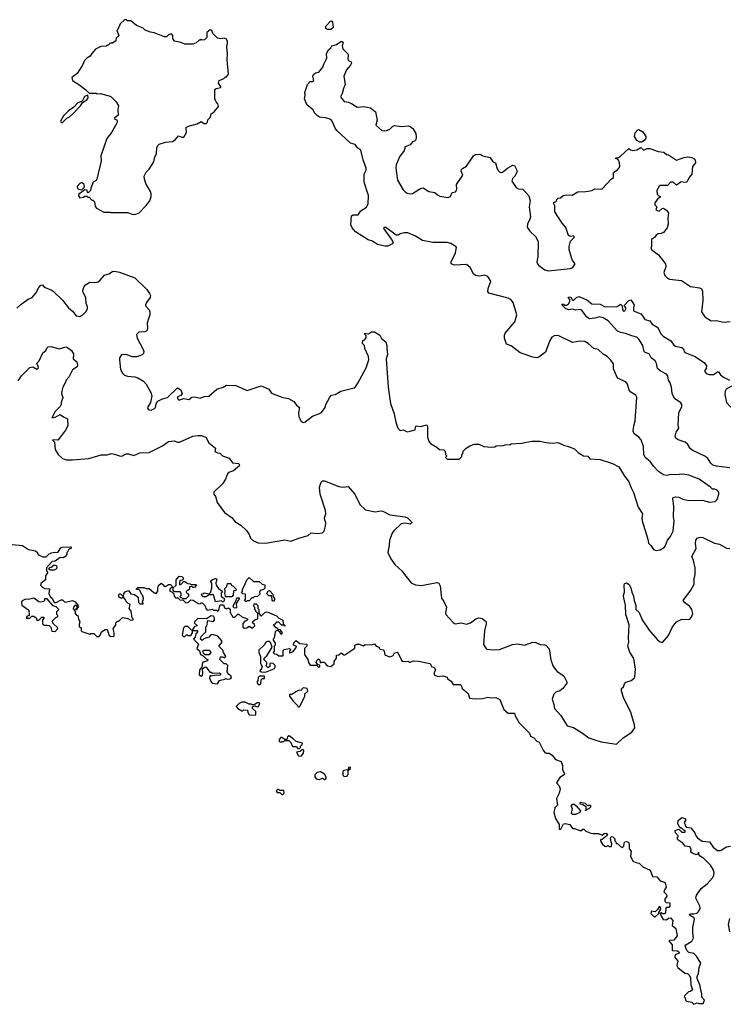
# Model space of a CAD drawing. Extents: x 2087054 to 2277909, y 548907 to 753496.
# Tile 114 of 256: x 2218267 to 2225211, y 601953 to 611610. Entities that reach past the tile are written whole.
import ezdxf

# ---------------------------------------------------------------- set-up
doc = ezdxf.new("R2010")
doc.units = 0

msp = doc.modelspace()

# ---------------------------------------------------------------- linework, layer by layer
at = {"layer": '0CON20XD'}
for points in [[(2219380.7, 609700.7), (2219405, 609703.3), (2219437.5, 609715), (2219505, 609786.7), (2219541.2, 609835), (2219556.7, 609875), (2219557, 609903), (2219550, 609925), (2219503.3, 610005), (2219490, 610045), (2219487.5, 610075), (2219507.5, 610115), (2219537.5, 610145), (2219582.5, 610215), (2219592.5, 610265), (2219607.5, 610295), (2219612.5, 610355), (2219625, 610380), (2219635, 610390), (2219695, 610407.5), (2219765, 610416.7), (2219789.3, 610430.7), (2219825, 610470), (2219855, 610457.5), (2219875, 610457.5), (2219902.5, 610505), (2219897.5, 610552.5), (2219920, 610565), (2220005, 610587.5), (2220045, 610610), (2220073, 610593), (2220095, 610593.3), (2220107.5, 610605), (2220111.7, 610628.3), (2220137, 610653), (2220143.9, 610686.1), (2220173, 610707), (2220215, 610760), (2220210, 610785), (2220193, 610803), (2220180, 610835), (2220180, 610925), (2220193.6, 610936.4), (2220237.5, 610945), (2220237.5, 610955), (2220217, 610987), (2220222.5, 611015), (2220267, 611033), (2220285, 611050), (2220295, 611050), (2220312.5, 611075), (2220298.8, 611215), (2220303.8, 611275), (2220296.1, 611343.9), (2220303.8, 611375), (2220304, 611395), (2220295, 611420), (2220275, 611428.8), (2220235, 611423.3), (2220205, 611430), (2220160, 611475), (2220150, 611505), (2220135, 611510), (2220100, 611485), (2220100, 611435), (2220078.3, 611411.7), (2220055, 611410), (2220045, 611420), (2220035, 611410), (2220025, 611410), (2219997, 611383), (2219965, 611370), (2219885, 611370), (2219847, 611387), (2219785, 611400), (2219767.5, 611425), (2219767.5, 611455), (2219755, 611470), (2219725, 611462.5), (2219705, 611442.5), (2219685, 611442.5), (2219585, 611482.5), (2219548.3, 611488.3), (2219498.3, 611508.3), (2219477, 611527), (2219411.7, 611551.7), (2219355, 611600), (2219325, 611600), (2219315, 611610), (2219295, 611610), (2219251.7, 611568.3), (2219230, 611515), (2219220, 611505), (2219240, 611455), (2219211.7, 611428.3), (2219208.3, 611401.7), (2219175, 611380), (2219155, 611380), (2219135, 611360), (2219125, 611360), (2219115, 611350), (2219063, 611347), (2219010.7, 611319.3), (2218975, 611280), (2218959.3, 611250.7), (2218925, 611232.5), (2218900.7, 611209.3), (2218882.5, 611165), (2218829.3, 611080.7), (2218778.3, 611041.7), (2218784, 611014), (2218845.8, 610975.8), (2218915, 610922.5), (2218948.3, 610888.3), (2219015, 610890), (2219025, 610882.5), (2219055, 610887.5), (2219145, 610862.5), (2219165, 610852.5), (2219212.5, 610805), (2219236.4, 610766.4), (2219230, 610725), (2219232.5, 610675), (2219197.5, 610645), (2219200, 610635), (2219215, 610630), (2219222.5, 610615), (2219218.8, 610595), (2219166.7, 610505), (2219120, 610445), (2219063.8, 610275), (2219066.2, 610225), (2219023.3, 610045), (2219015, 610032.5), (2218987.5, 610015), (2218963, 609957), (2218960, 609935), (2218938.3, 609911.7), (2218930, 609915), (2218928.3, 609938.3), (2218905, 609940), (2218845, 609896.7), (2218843.6, 609883.6), (2218855, 609862.5), (2218891.7, 609868.3), (2218905, 609880), (2218925, 609880), (2218935, 609870), (2218948.3, 609868.3), (2218975, 609840), (2218985, 609840), (2219000, 609825), (2219008.3, 609778.3), (2219020.7, 609760.7), (2219093, 609723), (2219155, 609722.5), (2219165, 609717.5), (2219325, 609720), (2219380.7, 609700.7)], [(2221282.3, 611512.3), (2221267.5, 611525), (2221266.7, 611535), (2221267.5, 611545), (2221315, 611600), (2221326.4, 611596.4), (2221332.5, 611585), (2221340, 611535), (2221315, 611513.8), (2221282.3, 611512.3)], [(2223055, 608879.1), (2222865, 608926.7), (2222856, 608945), (2222857.1, 608975), (2222883.8, 609045), (2222855, 609092), (2222825, 609103.8), (2222773.9, 609093.9), (2222735, 609100), (2222715.9, 609115.9), (2222680.3, 609180.3), (2222645, 609207.5), (2222527.7, 609202.3), (2222496.7, 609215), (2222494.3, 609235.7), (2222537.5, 609325), (2222546.2, 609375), (2222542.5, 609385), (2222493.3, 609415), (2222455.5, 609425.5), (2222315, 609424.3), (2222215, 609443.3), (2222145, 609486.4), (2222071.7, 609518.3), (2222035, 609518), (2221995, 609508.8), (2221975, 609496.7), (2221955, 609496), (2221855, 609572), (2221837.7, 609572.3), (2221832, 609565), (2221835, 609557.5), (2221912, 609455), (2221926, 609425), (2221918.3, 609411.7), (2221875, 609387.5), (2221845, 609387.5), (2221775, 609405.8), (2221725, 609437.5), (2221682, 609452), (2221559.5, 609529.5), (2221525, 609567.5), (2221511.7, 609598.3), (2221517.5, 609685), (2221533.6, 609696.4), (2221585, 609697.5), (2221610, 609735), (2221665, 609772.5), (2221682.5, 609805), (2221686.4, 609886.4), (2221643.3, 610015), (2221644, 610095), (2221662.5, 610135), (2221661.2, 610155), (2221632, 610235), (2221608.8, 610328.8), (2221581.4, 610351.4), (2221555, 610386.2), (2221509.7, 610399.7), (2221375, 610524.2), (2221360, 610545), (2221330.6, 610615), (2221318.6, 610628.6), (2221299.2, 610639.2), (2221263, 610647), (2221205, 610653.8), (2221185, 610666.7), (2221157.7, 610697.7), (2221143.3, 610725), (2221085, 610772.5), (2221057.5, 610835), (2221063.3, 610865), (2221060, 610895), (2221087.5, 610975), (2221115, 611002.5), (2221137, 611003), (2221150, 611015), (2221140, 611055), (2221146.4, 611073.6), (2221165, 611087.5), (2221197.5, 611095), (2221237, 611143), (2221246.2, 611175), (2221271.7, 611218.3), (2221276.7, 611235), (2221275, 611280), (2221292, 611315), (2221317.5, 611335), (2221327.5, 611355), (2221372.3, 611367.7), (2221415, 611395.8), (2221427.5, 611395), (2221437.5, 611385), (2221427, 611353), (2221433, 611323), (2221482.5, 611275), (2221487.5, 611265), (2221483.3, 611223.3), (2221490.7, 611210.7), (2221515, 611197.5), (2221518.8, 611185), (2221510, 611165), (2221471.1, 611118.9), (2221442.9, 611055), (2221456.5, 610975), (2221438.9, 610935), (2221427.5, 610885), (2221411.2, 610855), (2221446.1, 610806.1), (2221485, 610801.2), (2221518.8, 610788.8), (2221575, 610752.5), (2221639.5, 610759.5), (2221705.9, 610745.9), (2221753.3, 610705), (2221771.2, 610625), (2221756.7, 610575), (2221815, 610524), (2221845, 610519.2), (2221872.5, 610525), (2221893.3, 610535), (2221923.4, 610566.6), (2221945, 610573.1), (2222005, 610563.3), (2222075, 610568.1), (2222095, 610564), (2222121.3, 610541.3), (2222149.4, 610495), (2222153, 610457), (2222147.7, 610432.3), (2222135, 610417.5), (2222117, 610413), (2222095, 610383.8), (2222045.9, 610364.1), (2222033.5, 610326.5), (2221989.4, 610265), (2221955.6, 610185), (2221953.5, 610155), (2221970.5, 610035), (2222025, 609941.9), (2222045, 609920.6), (2222065, 609910), (2222095, 609901.4), (2222115, 609904.3), (2222195, 609955.7), (2222221.2, 609961.2), (2222275, 609926.2), (2222335, 609913.8), (2222363, 609893), (2222385, 609880), (2222463.6, 609866.4), (2222487.5, 609875), (2222506.4, 609913.6), (2222538.3, 609921.7), (2222551.2, 609945), (2222548, 609995), (2222610, 610085), (2222593.9, 610123.9), (2222595, 610137.5), (2222605, 610150), (2222645, 610172.5), (2222713.3, 610275), (2222733.6, 610286.4), (2222775, 610290), (2222804.2, 610274.2), (2222878.8, 610258.8), (2222905, 610217.5), (2222930, 610205), (2222946.4, 610146.4), (2222955, 610130), (2222975, 610112.5), (2222997, 610113), (2223046.2, 610153.8), (2223098.3, 610181.7), (2223115, 610180), (2223138.8, 610135), (2223140, 610115), (2223122.3, 610077.7), (2223095, 610052.5), (2223091.2, 610025), (2223133.6, 609963.6), (2223155, 609952.5), (2223198.3, 609948.3), (2223255, 609882.5), (2223269.2, 609835), (2223259.2, 609775), (2223272, 609675), (2223267.6, 609652.4), (2223244, 609605), (2223241.2, 609575), (2223266.7, 609535), (2223322, 609485), (2223348.1, 609435), (2223345.8, 609285), (2223335.8, 609235), (2223340, 609215), (2223355, 609199.2), (2223415, 609158), (2223448.3, 609148.3), (2223660.7, 609169.3), (2223689.3, 609180.7), (2223710, 609215), (2223681.2, 609255), (2223651.2, 609355), (2223651.2, 609385), (2223663.8, 609436.2), (2223700, 609475), (2223700, 609485), (2223695, 609490), (2223665, 609482.5), (2223643.9, 609493.9), (2223620.7, 609570.7), (2223582.5, 609615), (2223512.5, 609725), (2223510, 609785), (2223500, 609805), (2223503, 609817), (2223528.3, 609831.7), (2223530, 609845), (2223545, 609860), (2223567, 609863), (2223593, 609887), (2223625, 609892.5), (2223681.7, 609888.3), (2223738.3, 609921.7), (2223815, 609923.3), (2223875, 609936.2), (2223905, 609950), (2223955, 609946.7), (2223975, 609952.5), (2224063.3, 610045), (2224087.3, 610062.7), (2224086.1, 610103.9), (2224091.2, 610115), (2224125, 610136), (2224143.3, 610156.7), (2224150, 610175), (2224145.6, 610205), (2224135, 610232.5), (2224125, 610242.5), (2224110, 610245), (2224110, 610255), (2224135, 610260), (2224155, 610272.5), (2224235, 610346.7), (2224252.3, 610332.3), (2224275, 610328), (2224315.7, 610334.3), (2224355, 610356.7), (2224385, 610328.8), (2224415, 610346.2), (2224443.9, 610346.1), (2224525, 610317.5), (2224580, 610310), (2224605, 610287.5), (2224625, 610283.3), (2224705, 610232.5), (2224775, 610259.2), (2224815, 610264.4), (2224855, 610257.9), (2224876.8, 610246.8), (2224885.7, 610234.3), (2224891.2, 610205), (2224860.5, 610169.5), (2224852.5, 610095), (2224827.3, 610062.7), (2224805, 610018), (2224785, 610014.2), (2224749.5, 610020.5), (2224705, 609986.7), (2224670, 610015), (2224643.6, 610016.4), (2224615, 609982.5), (2224545, 609982.5), (2224535, 609977.5), (2224510, 609935), (2224515, 609900), (2224535, 609880), (2224550, 609875), (2224538.3, 609861.7), (2224525, 609860), (2224490, 609815), (2224490, 609795), (2224510, 609775), (2224502.5, 609745), (2224535, 609732.5), (2224561.7, 609758.3), (2224575, 609760), (2224605, 609742.5), (2224626.7, 609715), (2224617.5, 609665), (2224622.5, 609605), (2224611.7, 609568.3), (2224576.1, 609523.9), (2224555, 609513.3), (2224525, 609510), (2224505, 609497.5), (2224487.7, 609472.3), (2224460, 609455), (2224457.5, 609385), (2224452.5, 609375), (2224460, 609355), (2224527.5, 609305), (2224595.9, 609215.9), (2224598, 609185), (2224578.3, 609131.7), (2224589.7, 609099.7), (2224614.4, 609074.4), (2224635, 609066), (2224751.5, 609051.5), (2224842.1, 608992.1), (2224928.7, 608978.7), (2224948.7, 608968.7), (2224957, 608947), (2224962.9, 608855), (2224947.1, 608745), (2224982, 608695), (2225045, 608655.8), (2225095, 608659.4), (2225165, 608643.5), (2225230.3, 608649.7)], [(2218685, 610602.5), (2218727.5, 610645), (2218755, 610657.5), (2218789.5, 610690.5), (2218862.5, 610765), (2218881.7, 610798.3), (2218925, 610823.3), (2218936.7, 610845), (2218935, 610870), (2218902.9, 610857.1), (2218878.3, 610811.7), (2218837.5, 610795), (2218797.7, 610752.3), (2218746.7, 610715), (2218695, 610666.7), (2218667.5, 610615), (2218675, 610602.5), (2218685, 610602.5)], [(2224365, 610410), (2224345, 610410), (2224316, 610425), (2224290.6, 610465), (2224300.2, 610499.8), (2224325, 610530), (2224335, 610533.3), (2224375, 610510.8), (2224404.3, 610465), (2224402.1, 610447.9), (2224390.3, 610429.7), (2224365, 610410)], [(2218875, 609942.5), (2218900, 609965), (2218902.5, 609975), (2218900, 609995), (2218875, 610012.5), (2218855, 610003.3), (2218831.2, 609975), (2218835, 609957.5), (2218845, 609948.8), (2218875, 609942.5)], [(2218238.8, 608781.2), (2218280.9, 608819.1), (2218351.7, 608868.3), (2218390.8, 608885), (2218425, 608928.6), (2218455, 608984.2), (2218475, 609005.8), (2218489.2, 609009.2), (2218505.8, 608985.8), (2218575, 608960), (2218595, 608946), (2218688.8, 608855), (2218745, 608783.3), (2218785, 608750), (2218820, 608705), (2218855, 608700), (2218885, 608715.7), (2218915.4, 608744.6), (2218933.1, 608775), (2218931.4, 608795), (2218916.9, 608825), (2218915.7, 608885), (2218890, 608935), (2218886.7, 608955), (2218898.3, 608991.7), (2218910.7, 609009.3), (2218954.2, 609035.8), (2219005, 609034), (2219035, 609040), (2219055, 609053.8), (2219097.1, 609102.9), (2219141.2, 609118.8), (2219175, 609139.2), (2219195, 609144), (2219245, 609133.1), (2219395, 609079.5), (2219512.2, 608965), (2219539.1, 608925), (2219547.5, 608905), (2219545.7, 608885), (2219508.8, 608835), (2219501.2, 608815), (2219501.2, 608805), (2219534.3, 608764.3), (2219542.5, 608745), (2219542, 608715), (2219532.5, 608685), (2219516.2, 608635), (2219518.8, 608585), (2219513, 608557), (2219495, 608550), (2219435, 608546.7), (2219413, 608523), (2219416.7, 608485), (2219476.7, 608375), (2219483.3, 608355), (2219480, 608335), (2219466.7, 608323.3), (2219415, 608302.5), (2219373.6, 608303.6), (2219306.1, 608326.1), (2219265, 608322.5), (2219246.7, 608295), (2219243.8, 608275), (2219255, 608180), (2219273.9, 608143.9), (2219293.9, 608123.9), (2219325, 608112.5), (2219396.1, 608106.1), (2219425, 608096.2), (2219480, 608065), (2219506.2, 608035), (2219551.2, 607955), (2219560.7, 607920.7), (2219548.8, 607855), (2219520, 607805), (2219525, 607790), (2219535, 607782.5), (2219555, 607780), (2219587.5, 607795), (2219596.7, 607805), (2219606.1, 607843.9), (2219622.3, 607867.7), (2219665, 607891.2), (2219715, 607904.4), (2219815, 608000), (2219845, 607980), (2219858, 607945), (2219845.8, 607924.2), (2219815, 607912.5), (2219815, 607893.3), (2219825, 607881.2), (2219835, 607880), (2219875, 607893.3), (2219925, 607883.3), (2219955, 607906.2), (2219985, 607912.5), (2220035, 607897.5), (2220075, 607913.3), (2220121.7, 607918.3), (2220200, 607985), (2220260, 608005), (2220295, 608026.7), (2220385, 608023.3), (2220495, 607973.8), (2220635, 608020), (2220707.5, 607985), (2220736.2, 607946.2), (2220846.1, 607906.1), (2220900, 607895), (2220955, 607866.7), (2220980.5, 607830.5), (2221010, 607805), (2221000, 607755), (2221001.2, 607715), (2221025, 607673.3), (2221045, 607660), (2221065, 607666.7), (2221137.1, 607722.9), (2221205, 607746.2), (2221225, 607758.8), (2221260, 607805), (2221266.2, 607835), (2221305, 607907.5), (2221323.9, 607926.1), (2221360, 607935), (2221413.3, 607965), (2221545, 608000), (2221559.3, 608010.7), (2221580, 608045), (2221664, 608195), (2221688, 608275), (2221684, 608305), (2221650, 608385), (2221647.5, 608415), (2221627.5, 608435), (2221630, 608465), (2221645, 608470), (2221661.7, 608488.3), (2221661.7, 608511.7), (2221650, 608525), (2221650, 608535), (2221685, 608527.5), (2221715, 608550), (2221745, 608550), (2221797.5, 608515), (2221814.1, 608484.1), (2221855, 608450), (2221866.2, 608415), (2221863.8, 608385), (2221871.2, 608325), (2221858, 608285), (2221877.5, 608005), (2221901.2, 607845), (2221936.7, 607745), (2221953, 607663), (2221972.5, 607605), (2221995, 607580), (2222025, 607587.5), (2222065, 607568.8), (2222093.6, 607573.6), (2222143, 607587), (2222146.7, 607615), (2222154, 607626), (2222195, 607618.8), (2222256.1, 607636.1), (2222263, 607623), (2222263.8, 607515), (2222276.4, 607476.4), (2222293.9, 607453.9), (2222355, 607417.5), (2222380, 607395), (2222425, 607390), (2222437, 607377), (2222440, 607345), (2222450, 607335), (2222450, 607325), (2222440, 607315), (2222455, 607300), (2222575, 607300), (2222600, 607325), (2222600, 607345), (2222610, 607355), (2222611.7, 607378.3), (2222641.7, 607408.3), (2222678.3, 607431.7), (2222725, 607447.5), (2222766.4, 607446.4), (2222815, 607423.3), (2222895, 607417.5), (2222925, 607420), (2222935, 607430), (2223005, 607432.5), (2223025, 607440), (2223075, 607442.5), (2223085, 607450), (2223185, 607457.5), (2223285, 607477.5), (2223363, 607477), (2223425, 607462.5), (2223485, 607457.5), (2223541.7, 607461.7), (2223605, 607432.5), (2223637, 607427), (2223705, 607400), (2223740, 607365), (2223793, 607333), (2223835, 607327.5), (2223855, 607302.5), (2223955, 607297.5), (2224075, 607257.5), (2224140, 607225), (2224189.3, 607139.3), (2224235, 607077.5), (2224259.5, 607019.5), (2224281.7, 606971.7), (2224328.3, 606828.3), (2224371.2, 606765), (2224364.1, 606724.1), (2224366, 606695), (2224423.8, 606515), (2224430, 606475), (2224453, 606453), (2224477.5, 606415), (2224505, 606403.3), (2224545, 606411.2), (2224585, 606436.7), (2224596.8, 606453.2), (2224614.1, 606505.9), (2224645, 606540), (2224670, 606595), (2224679.4, 606695), (2224674.3, 606735), (2224677.5, 606835), (2224666.7, 606913.3), (2224672.5, 606925), (2224695, 606930.8), (2224725, 606928.1), (2224765, 606908.5), (2224825, 606893.3), (2224955, 606896), (2225027.7, 606877.7), (2225083.6, 606883.6), (2225103.8, 606905), (2225118.8, 606955), (2225118.8, 606975), (2225103.3, 606995), (2225080, 607005), (2225056.1, 607006.1), (2225036.2, 607025), (2224924.4, 607104.4), (2224825, 607144.2), (2224765, 607151.9), (2224695, 607144.4), (2224655, 607148.1), (2224605, 607138.9), (2224575, 607145.6), (2224528.6, 607178.6), (2224479.4, 607229.4), (2224445, 607276.7), (2224397.5, 607315), (2224383.8, 607345), (2224380, 607425), (2224358.6, 607488.6), (2224335, 607516.2), (2224289.2, 607549.2), (2224279.4, 607575), (2224284.3, 607625), (2224300, 607675), (2224316.4, 607906.4), (2224305, 607926.2), (2224257, 607957), (2224240, 607975), (2224222, 608035), (2224208.1, 608058.1), (2224124.2, 608094.2), (2224086.5, 608185), (2224085.5, 608235), (2224060.2, 608270.2), (2224025, 608306.2), (2223985, 608328.8), (2223936.8, 608376.8), (2223895, 608384), (2223838, 608435), (2223805, 608452.9), (2223755, 608458.1), (2223685, 608445.4), (2223545, 608514), (2223505, 608510), (2223481.2, 608495), (2223462, 608465), (2223421.5, 608348.5), (2223355, 608300.5), (2223334.4, 608294.4), (2223295, 608299.4), (2223172.4, 608342.4), (2223082.3, 608412.3), (2223039.1, 608429.1), (2223019.5, 608485), (2223016.9, 608515), (2223025, 608536.7), (2223118.8, 608645), (2223138.6, 608715), (2223101.5, 608835), (2223078.9, 608865), (2223055, 608879.1)], [(2225225, 607213.3), (2225095, 607230.5), (2225061.1, 607241.1), (2225040.8, 607260.8), (2225012.1, 607305), (2224987.2, 607327.2), (2224858.8, 607388.8), (2224838.8, 607405), (2224816.2, 607445), (2224790, 607465), (2224720, 607490), (2224696.4, 607506.4), (2224690, 607525), (2224701.2, 607565), (2224727.5, 607605), (2224721.2, 607635), (2224726.2, 607755), (2224756.7, 607815), (2224757.5, 607835), (2224745, 607852.5), (2224683.3, 607895), (2224662, 607945), (2224656.2, 608005), (2224640, 608055), (2224626.7, 608075), (2224617.9, 608117.9), (2224605, 608132), (2224544.5, 608164.5), (2224517.7, 608187.7), (2224508.3, 608238.3), (2224496, 608265), (2224454.5, 608294.5), (2224435, 608334), (2224396.7, 608345), (2224386, 608355), (2224375, 608413.3), (2224335, 608476.7), (2224315.6, 608495.6), (2224265, 608510.6), (2224205, 608531.9), (2224155, 608541.8), (2224125, 608556.7), (2224035.6, 608655.6), (2223985, 608686.2), (2223945, 608696.7), (2223905, 608681.2), (2223850, 608675), (2223821.2, 608695), (2223775, 608760), (2223755, 608766.2), (2223715, 608761.2), (2223685, 608770), (2223645, 608763.3), (2223617, 608777), (2223581.7, 608811.7), (2223581.7, 608818.3), (2223595, 608820), (2223605, 608810), (2223625, 608810), (2223646.4, 608823.6), (2223660, 608845), (2223660, 608865), (2223642.5, 608885), (2223655, 608892.5), (2223670, 608885), (2223681.7, 608861.7), (2223695, 608857.5), (2223723.9, 608886.1), (2223746.2, 608893.8), (2223825, 608862), (2223875, 608822.5), (2223955, 608820), (2224005, 608794.2), (2224123.3, 608796.7), (2224155, 608820), (2224170, 608805), (2224173.6, 608763.6), (2224185, 608750), (2224197.5, 608755), (2224207.5, 608775), (2224207.5, 608785), (2224191.7, 608808.3), (2224235, 608857.5), (2224255, 608862.5), (2224290, 608815), (2224281.2, 608785), (2224283.9, 608753.9), (2224355, 608726.2), (2224371.2, 608705), (2224395, 608668.8), (2224442.5, 608655), (2224463.8, 608625), (2224521.7, 608591.7), (2224548.8, 608528.8), (2224573.8, 608505), (2224649.1, 608459.1), (2224677, 608417), (2224695, 608407.5), (2224756.7, 608395), (2224768.8, 608385), (2224785.9, 608345.9), (2224886.1, 608306.1), (2224976.7, 608245), (2224996.2, 608215), (2224995, 608190), (2224977.5, 608165), (2224995, 608141.2), (2225025, 608130), (2225065, 608128.8), (2225104.3, 608155.7), (2225115, 608156.2), (2225135.6, 608125.6), (2225163.2, 608103.2), (2225222, 608075)], [(2218251.2, 608068.8), (2218285, 608117.5), (2218365, 608200), (2218395, 608206), (2218435, 608182.5), (2218448.8, 608191.2), (2218452, 608205), (2218436, 608235), (2218438.8, 608245), (2218456.7, 608265), (2218495, 608342.5), (2218522.5, 608365), (2218531.7, 608388.3), (2218545, 608402.5), (2218575, 608403.3), (2218655, 608381.2), (2218720.7, 608400.7), (2218736.1, 608396.1), (2218776.4, 608366.4), (2218793, 608333), (2218792.5, 608285), (2218825.8, 608255.8), (2218833.8, 608225), (2218829.2, 608205), (2218785, 608176.7), (2218749.2, 608105), (2218721.4, 608075), (2218713, 608047), (2218688.8, 608005), (2218678.8, 607965), (2218678, 607945), (2218688.8, 607905), (2218674.1, 607855.9), (2218674, 607835), (2218663.8, 607815), (2218615, 607766.7), (2218582.5, 607705), (2218615, 607710), (2218665, 607736.7), (2218695, 607713.8), (2218736, 607696), (2218738, 607625), (2218717.5, 607585), (2218678, 607532), (2218645, 607490), (2218635, 607485.7), (2218595, 607490), (2218587.5, 607485), (2218608.8, 607465), (2218614.2, 607395), (2218644.4, 607344.4), (2218685, 607306.2), (2218725, 607294.2), (2218785, 607292.5), (2218945, 607306.2), (2219065, 607343.8), (2219123.6, 607343.6), (2219165, 607353.8), (2219195, 607350), (2219255, 607330), (2219275, 607332.5), (2219294.1, 607345.9), (2219315, 607351.2), (2219335, 607351.2), (2219385, 607336.2), (2219445, 607362), (2219535, 607366.7), (2219665, 607431.2), (2219725, 607474.2), (2219785, 607480), (2219815, 607467.5), (2219833, 607467), (2219965, 607523.8), (2220015, 607532.5), (2220045, 607532.5), (2220092.5, 607515), (2220120.7, 607460.7), (2220187, 607407), (2220180, 607375), (2220205, 607363.3), (2220228, 607358), (2220255, 607332.5), (2220320.7, 607310.7), (2220353.9, 607263.9), (2220415, 607257.5), (2220422.5, 607235), (2220363.6, 607186.4), (2220315, 607167.5), (2220302.5, 607155), (2220282.5, 607105), (2220253, 607057), (2220170, 606975), (2220170, 606955), (2220187.5, 606935), (2220202.5, 606875), (2220275, 606776.7), (2220350, 606725), (2220375, 606687.5), (2220435, 606652.5), (2220489.3, 606599.3), (2220515, 606560), (2220527.5, 606525), (2220559.5, 606499.5), (2220605, 606480), (2220675, 606474.4), (2220865, 606506.9), (2220925, 606494), (2221004.2, 606525.8), (2221095, 606551.2), (2221125, 606576.7), (2221185, 606572), (2221233.9, 606576.1), (2221251.2, 606595), (2221263.8, 606645), (2221266.7, 606675), (2221256.7, 606705), (2221253.8, 606725), (2221265.8, 606764.2), (2221262.5, 606795), (2221211.4, 606955), (2221206.7, 607025), (2221220, 607075), (2221235, 607086.7), (2221253, 607087), (2221395, 607031.4), (2221435, 607024.2), (2221485, 607032), (2221551.9, 606955), (2221601.4, 606855), (2221655, 606802.5), (2221751.7, 606781.7), (2221805, 606792.9), (2221825, 606790), (2221895, 606753.1), (2222046.1, 606733.9), (2222068.8, 606725), (2222106.7, 606685), (2222110, 606675), (2222095, 606661.2), (2222045, 606671.2), (2222005.8, 606664.2), (2221932.4, 606597.6), (2221918, 606575), (2221892.5, 606505), (2221888.1, 606455), (2221875.7, 606385), (2221903, 606323), (2221945, 606267.5), (2222015, 606202), (2222037, 606167), (2222105, 606085.7), (2222145, 606065.6), (2222205, 606059.4), (2222355, 606091.2), (2222375, 606082.5), (2222386.1, 606056.1), (2222400, 605935), (2222423.6, 605903.6), (2222449.2, 605849.2), (2222441.4, 605795), (2222444.2, 605775), (2222515, 605696.2), (2222535, 605686.2), (2222595, 605696), (2222645, 605682), (2222685, 605695.8), (2222737.2, 605732.8), (2222765.6, 605744.4), (2222798, 605738), (2222830, 605715), (2222838, 605705), (2222838.6, 605685), (2222823.3, 605615), (2222813.2, 605483.2), (2222834, 605445), (2222845, 605436), (2222915, 605428.9), (2222967.7, 605432.3), (2223095, 605482.9), (2223145, 605489.4), (2223215, 605475.8), (2223295, 605504.2), (2223325, 605501.2), (2223375, 605477.5), (2223405, 605482.5), (2223422.5, 605475), (2223455, 605440), (2223471.3, 605331.3), (2223494.2, 605265), (2223535, 605215.8), (2223601.2, 605175), (2223630, 605115), (2223628.3, 605101.7), (2223589.7, 605050.3), (2223561.2, 605028.8), (2223522.5, 605015), (2223500, 604995), (2223486.7, 604945), (2223502.5, 604895), (2223506.7, 604855), (2223570.8, 604785), (2223633.8, 604685), (2223695, 604666.7), (2223783.8, 604613.8), (2223845, 604565.6), (2223905, 604546.5), (2223965, 604527.5), (2224115.7, 604504.3), (2224180, 604565), (2224265, 604621.2), (2224294.4, 604665), (2224292.5, 604695), (2224257.5, 604815), (2224185, 604962.5), (2224163.3, 605025), (2224165, 605050), (2224183, 605067), (2224193.9, 605096.1), (2224208.8, 605111.2), (2224259.5, 605130.5), (2224289.2, 605150.8), (2224296, 605165), (2224301.3, 605238.7), (2224284.4, 605345), (2224245, 605406.2), (2224228.1, 605465), (2224236.2, 605505), (2224233, 605543), (2224240, 605675), (2224205.7, 605775), (2224204.2, 605865.8), (2224185.9, 605955.9), (2224192.7, 605997.3), (2224190.8, 606065), (2224195, 606076.7), (2224215, 606086.2), (2224239.5, 606069.5), (2224257.3, 606037.3), (2224265.8, 605995), (2224283.1, 605955), (2224288.8, 605915), (2224305.8, 605865.8), (2224303.8, 605825), (2224338, 605795), (2224366.2, 605725), (2224435, 605622), (2224518.8, 605528.8), (2224545, 605507.5), (2224565, 605502.5), (2224625, 605570), (2224665, 605656.7), (2224705, 605703.3), (2224755, 605728.8), (2224824.1, 605725.9), (2224835, 605731.2), (2224852.7, 605757.3), (2224864.1, 605785.9), (2224855, 605826.7), (2224835, 605853.8), (2224782.5, 605895), (2224767.5, 605915), (2224843.3, 606015), (2224876.2, 606075), (2224875.8, 606125), (2224885, 606170), (2224886, 606235), (2224871.2, 606305), (2224853.3, 606345), (2224897.5, 606422.5), (2224888.3, 606471.7), (2224893.8, 606505), (2224906.7, 606525), (2224935, 606536.2), (2224961.7, 606531.7), (2225075, 606476), (2225125, 606464.4), (2225195, 606428.1), (2225225, 606423.1)], [(2225242.5, 608015), (2225191.2, 607985), (2225180, 607965), (2225178.8, 607935), (2225193.8, 607855), (2225235, 607810)], [(2218193, 606463), (2218295, 606452.5), (2218355, 606413.3), (2218421.7, 606401.7), (2218440, 606385), (2218440, 606375), (2218450.7, 606360.7), (2218495, 606341.2), (2218525, 606343.3), (2218555, 606370), (2218567, 606373), (2218575, 606380), (2218615, 606387.5), (2218640, 606385), (2218670.7, 606429.3), (2218683, 606437), (2218765, 606440), (2218770, 606435), (2218768.3, 606421.7), (2218755, 606420), (2218741.7, 606408.3), (2218740, 606395), (2218730, 606385), (2218730, 606365), (2218709.3, 606340.7), (2218693, 606333), (2218665, 606336.7), (2218615, 606300), (2218583.9, 606296.1), (2218530, 606235), (2218530, 606205), (2218540, 606195), (2218540, 606185), (2218520, 606155), (2218520, 606115), (2218475, 606080), (2218472.5, 606065), (2218490, 606045), (2218515, 606030), (2218558.3, 606028.3), (2218553, 605983), (2218570, 605945), (2218586.4, 605936.4), (2218601.7, 605901.7), (2218613, 605893), (2218625, 605892.5), (2218675, 605920), (2218685, 605920), (2218705, 605900), (2218715, 605897.5), (2218785, 605912.5), (2218809.3, 605899.3), (2218838.3, 605868.3), (2218840, 605845), (2218830, 605840), (2218828.3, 605821.7), (2218821.7, 605821.7), (2218820, 605835), (2218830, 605840), (2218830, 605855), (2218815, 605870), (2218793, 605847), (2218792.5, 605835), (2218810, 605805), (2218810, 605785), (2218825, 605770), (2218837, 605767), (2218842.5, 605735), (2218857.5, 605705), (2218848.3, 605681.7), (2218848.3, 605658.3), (2218870, 605645), (2218870, 605615), (2218875, 605610), (2218955, 605582.5), (2218965, 605590), (2218995, 605590), (2219021.7, 605561.7), (2219045, 605560), (2219057, 605573), (2219070, 605605), (2219105, 605630), (2219125, 605630), (2219145, 605570), (2219153, 605563), (2219185, 605560), (2219191.7, 605568.3), (2219192.5, 605595), (2219183, 605637), (2219210, 605675), (2219210, 605695), (2219225, 605710), (2219238.3, 605711.7), (2219275, 605747.5), (2219327, 605737), (2219355, 605720), (2219380, 605725), (2219380, 605735), (2219370, 605745), (2219358.8, 605808.8), (2219340, 605835), (2219350, 605875), (2219328.3, 605888.3), (2219310, 605905), (2219307, 605917), (2219290, 605935), (2219288.3, 605948.3), (2219265, 605932.5), (2219240, 605945), (2219238.3, 605971.7), (2219245, 605980), (2219255, 605980), (2219275, 605960), (2219285, 605960), (2219288.3, 605981.7), (2219300.7, 605999.3), (2219335, 606010), (2219355, 605980), (2219391.7, 605971.7), (2219426.7, 605946.7), (2219430, 605895), (2219445, 605880), (2219475, 605880), (2219480, 605885), (2219470, 605895), (2219470, 605905), (2219477, 605913), (2219480, 605935), (2219470, 605965), (2219460, 605975), (2219448.3, 606008.3), (2219435, 606020), (2219411.7, 606021.7), (2219411.7, 606028.3), (2219425, 606040), (2219485, 606040), (2219505, 606032.5), (2219535, 606032.5), (2219585, 605990), (2219595, 605990), (2219605, 605980), (2219620, 606005), (2219620, 606035), (2219628.3, 606061.7), (2219655, 606082.5), (2219680, 606065), (2219680, 606055), (2219695, 606050), (2219725, 606070), (2219745, 606070), (2219758.3, 606058.3), (2219760, 606045), (2219740, 606025), (2219740, 606005), (2219758.3, 605998.3), (2219778.3, 605978.3), (2219780, 605955), (2219795, 605940), (2219818.3, 605938.3), (2219835, 605920), (2219868.3, 605918.3), (2219895, 605890), (2219917, 605893), (2219945, 605920), (2219967, 605917), (2220015, 605882.5), (2220035, 605880), (2220045, 605890), (2220055, 605890), (2220085, 605860), (2220090, 605835), (2220105, 605820), (2220155, 605830), (2220165, 605820), (2220195, 605820), (2220205, 605810), (2220220, 605815), (2220230, 605865), (2220235, 605870), (2220265, 605870), (2220275, 605840), (2220295, 605832.5), (2220315, 605840), (2220328.3, 605828.3), (2220330, 605795), (2220355, 605750), (2220375, 605750), (2220405, 605780), (2220415, 605780), (2220443, 605753), (2220500, 605735), (2220498.3, 605721.7), (2220475, 605710), (2220453, 605687), (2220453, 605653), (2220470.7, 605640.7), (2220493.6, 605646.4), (2220515, 605662.5), (2220548.3, 605641.7), (2220570, 605665), (2220567, 605677), (2220550, 605695), (2220551.7, 605708.3), (2220570, 605725), (2220600, 605735), (2220600, 605785), (2220580, 605805), (2220580, 605815), (2220570, 605825), (2220570, 605845), (2220560, 605855), (2220565, 605880), (2220585, 605880), (2220600, 605865), (2220600, 605835), (2220610, 605825), (2220610, 605785), (2220631.7, 605761.7), (2220638.3, 605761.7), (2220670, 605795)], [(2218565, 606210), (2218550, 606225), (2218561.7, 606238.3), (2218575, 606240), (2218605, 606262.5), (2218625, 606256.7), (2218632.5, 606245), (2218626.4, 606223.6), (2218605, 606212.5), (2218565, 606210)], [(2219895, 605930), (2219865, 605930), (2219855, 605940), (2219841.7, 605941.7), (2219840, 605955), (2219850, 605965), (2219850, 605985), (2219838.3, 605998.3), (2219785, 606000), (2219770, 606015), (2219771.7, 606038.3), (2219800, 606065), (2219800, 606115), (2219828.3, 606151.7), (2219855, 606150), (2219870, 606135), (2219870, 606125), (2219858.3, 606111.7), (2219845, 606110), (2219831.7, 606098.3), (2219831.7, 606071.7), (2219845, 606070), (2219871.7, 606098.3), (2219885, 606100), (2219915, 606080), (2219937, 606077), (2219945, 606070), (2219995, 606070), (2220000, 606065), (2219990, 606055), (2219990, 606045), (2219975, 606040), (2219965, 606040), (2219955, 606050), (2219931.7, 606048.3), (2219930, 606025), (2219915, 606010), (2219900, 606005), (2219900, 605995), (2219920, 605975), (2219920, 605955), (2219895, 605930)], [(2220265, 605900), (2220255, 605900), (2220245, 605910), (2220185, 605900), (2220165, 605970), (2220125, 605970), (2220095, 605950), (2220065, 605950), (2220050, 605965), (2220051.7, 605978.3), (2220065, 605980), (2220075, 605990), (2220125, 605980), (2220138.3, 605991.7), (2220150, 606035), (2220150, 606085), (2220140, 606095), (2220140, 606105), (2220155, 606120), (2220185, 606130), (2220200, 606125), (2220190, 606085), (2220192.5, 606065), (2220215, 606032.5), (2220250, 606005), (2220250, 605995), (2220240, 605985), (2220242.5, 605955), (2220251.7, 605941.7), (2220265, 605940), (2220271.7, 605931.7), (2220272.5, 605915), (2220265, 605900)], [(2220345, 605950), (2220285, 605950), (2220280, 605975), (2220270, 605985), (2220280, 605995), (2220280, 606015), (2220270, 606025), (2220298.3, 606051.7), (2220305, 606080), (2220335, 606080), (2220340, 606065), (2220360, 606055), (2220390, 606025), (2220385, 606010), (2220361.7, 606008.3), (2220360, 605965), (2220345, 605950)], [(2220485, 605900), (2220470, 605915), (2220480, 605925), (2220480, 605975), (2220455, 605980), (2220440, 605995), (2220450, 606005), (2220450, 606025), (2220470.7, 606059.3), (2220493, 606117), (2220515, 606140), (2220558.3, 606098.3), (2220615, 606100), (2220643, 606073), (2220668.3, 606068.3), (2220670, 606035), (2220655, 606020), (2220625, 606010), (2220618.3, 605991.7), (2220620, 605975), (2220598.3, 605951.7), (2220565, 605950), (2220555, 605940), (2220541.7, 605938.3), (2220515, 605910), (2220495, 605910), (2220485, 605900)], [(2220755, 605902.5), (2220742.5, 605915), (2220738.3, 605958.3), (2220708.3, 605958.3), (2220688.3, 605978.3), (2220703, 606007), (2220715, 606010), (2220746.7, 605976.7), (2220750, 605955), (2220766.7, 605925), (2220755, 605902.5)], [(2218615, 605610), (2218635, 605630), (2218640, 605645), (2218591.7, 605691.7), (2218590, 605715), (2218621.7, 605748.3), (2218640, 605755), (2218640, 605765), (2218630, 605775), (2218630, 605805), (2218650, 605825), (2218625, 605850), (2218595, 605862.5), (2218535, 605930), (2218511.7, 605928.3), (2218510, 605915), (2218500, 605905), (2218475, 605897.5), (2218455, 605900), (2218405, 605937.5), (2218355, 605922.5), (2218323.6, 605926.4), (2218290.7, 605909.3), (2218283.3, 605895), (2218289.3, 605869.3), (2218357.5, 605817.5), (2218360, 605765), (2218341.7, 605758.3), (2218330, 605745), (2218335, 605740), (2218365, 605740), (2218385, 605760), (2218405, 605760), (2218430, 605745), (2218435, 605720), (2218455, 605720), (2218485, 605750), (2218505, 605750), (2218507, 605743), (2218490, 605725), (2218490, 605685), (2218505, 605670), (2218535, 605672.5), (2218557, 605667), (2218571.7, 605651.7), (2218583.6, 605613.6), (2218615, 605610)], [(2220385, 605837.5), (2220365, 605840), (2220358.3, 605861.7), (2220390, 605915), (2220395, 605940), (2220415, 605940), (2220420, 605935), (2220390, 605885), (2220392.5, 605845), (2220385, 605837.5)], [(2220670, 605795), (2220691.7, 605801.7), (2220785, 605762.5), (2220805, 605740), (2220845, 605720), (2220850, 605685), (2220870, 605665), (2220865, 605660), (2220860, 605670), (2220833, 605673), (2220805, 605700), (2220785, 605700), (2220768.3, 605681.7), (2220750, 605675), (2220775, 605650), (2220785, 605650), (2220801.7, 605631.7), (2220815, 605630), (2220840, 605595), (2220825, 605580), (2220818.3, 605598.3), (2220798.3, 605618.3), (2220785, 605620), (2220770, 605605), (2220760, 605545), (2220750, 605535), (2220750, 605525), (2220770, 605495), (2220770, 605475), (2220760, 605465), (2220760, 605415), (2220750, 605405), (2220765, 605390), (2220788.3, 605388.3), (2220805, 605370), (2220845, 605370), (2220850, 605375), (2220848.3, 605421.7), (2220858.3, 605431.7), (2220911.7, 605441.7), (2220920, 605435), (2220920, 605425), (2220910, 605415), (2220911.7, 605401.7), (2220945, 605410), (2220980, 605455), (2220977, 605467), (2220950, 605475), (2220953, 605497), (2220975, 605520), (2221013, 605493), (2221080, 605485), (2221080, 605465), (2221057, 605443), (2221057.5, 605385), (2221090, 605335), (2221097.5, 605305), (2221115, 605280), (2221175, 605280), (2221195, 605260), (2221208.3, 605261.7), (2221208.3, 605278.3), (2221191.7, 605281.7), (2221172.5, 605305), (2221180, 605325), (2221195, 605340), (2221207, 605327), (2221211.7, 605301.7), (2221225, 605310), (2221255, 605310), (2221260, 605295), (2221281.7, 605271.7), (2221315, 605267.5), (2221348.3, 605291.7), (2221350, 605315), (2221371.7, 605348.3), (2221371.7, 605378.3), (2221395, 605380), (2221415, 605397.5), (2221425, 605397.5), (2221445, 605380), (2221455, 605380), (2221550, 605445), (2221552.5, 605475), (2221570, 605485), (2221595, 605486.7), (2221635, 605470), (2221651.7, 605481.7), (2221715, 605477.5), (2221745, 605487.5), (2221760, 605465), (2221790, 605455), (2221790, 605445), (2221800, 605435), (2221828.3, 605428.3), (2221837.5, 605417.5), (2221845, 605380), (2221890.7, 605360.7), (2221915, 605366.7), (2221926.7, 605375), (2221940.7, 605399.3), (2221965, 605407.5), (2221977.5, 605395), (2222003.3, 605345), (2222007.5, 605325), (2222023.6, 605313.6), (2222075, 605320), (2222085, 605310), (2222095, 605310), (2222125, 605322.5), (2222175, 605320), (2222285, 605296.7), (2222297.5, 605285), (2222300, 605265), (2222330, 605255), (2222342.5, 605235), (2222327.5, 605205), (2222330, 605185), (2222365, 605167.5), (2222415, 605173.3), (2222455, 605160), (2222460, 605145), (2222495, 605122.5), (2222515, 605090), (2222585, 605090), (2222597.5, 605075), (2222600, 605055), (2222660.7, 605000.7), (2222676.2, 604956.2), (2222735, 604950), (2222803.6, 604953.6), (2222855, 604963.8), (2222895, 604958), (2222933, 604963), (2222973.6, 604943.6), (2223012.5, 604845), (2223055, 604810), (2223115, 604810), (2223123.3, 604783.3), (2223162.5, 604715), (2223262.5, 604612.5), (2223273.6, 604583.6), (2223306.4, 604566.4), (2223333.9, 604533.9), (2223356.7, 604525), (2223376.4, 604486.4), (2223396.7, 604445), (2223415, 604423.3), (2223426.4, 604416.4), (2223457, 604417), (2223486.7, 604395), (2223517.5, 604355), (2223574, 604334), (2223585.7, 604295), (2223588, 604255), (2223606.2, 604215), (2223603.3, 604205), (2223560.9, 604179.1), (2223526.7, 604125), (2223554, 604095), (2223564, 604065), (2223552.5, 604025), (2223527, 603973), (2223536, 603905), (2223511.1, 603878.9), (2223500, 603835), (2223517.1, 603775), (2223554, 603715), (2223555, 603670), (2223565, 603667.5), (2223575, 603677.5), (2223595, 603722.5), (2223613.9, 603726.1), (2223657.5, 603715), (2223685, 603677.5), (2223705, 603676.7), (2223755, 603656.2), (2223775, 603657.5), (2223785, 603670), (2223795, 603670), (2223815, 603650), (2223865, 603632.5), (2223885, 603627.5), (2223939.3, 603629.3), (2223975, 603612.5), (2223993.3, 603626.7), (2224015, 603632.5), (2224027.5, 603615), (2224025, 603610), (2223975, 603570), (2223960, 603565), (2223960, 603555), (2223977.5, 603525), (2224000, 603505), (2224015, 603500), (2224035, 603510), (2224045, 603500), (2224068.3, 603501.7), (2224070, 603535), (2224063.3, 603543.3), (2224057.5, 603585), (2224065, 603597.5), (2224080, 603595), (2224100, 603575), (2224100, 603555), (2224110, 603545), (2224111.7, 603531.7), (2224125, 603530), (2224155, 603500), (2224175, 603490), (2224187.5, 603505), (2224190, 603535), (2224197.5, 603545), (2224215, 603551.2), (2224231.7, 603541.7), (2224240, 603525), (2224238.3, 603478.3), (2224260, 603455), (2224252.5, 603405), (2224277, 603357), (2224303.6, 603343.6), (2224337, 603337), (2224375, 603300), (2224445, 603267.5), (2224470, 603205), (2224511.7, 603201.7), (2224545, 603162.5), (2224580, 603155), (2224593.6, 603143.6), (2224601.7, 603098.3), (2224588.3, 603081.7), (2224580, 603055), (2224605, 603030), (2224607.5, 603015), (2224590, 602985), (2224590, 602965), (2224602.5, 602952.5), (2224638.3, 602948.3), (2224637.5, 602915), (2224627, 602903), (2224608.3, 602901.7), (2224600, 602895), (2224597, 602853), (2224585, 602840), (2224565, 602840), (2224555, 602850), (2224540, 602845), (2224548.3, 602838.3), (2224550, 602825), (2224573.9, 602783.9), (2224605, 602782.5), (2224625, 602797.5), (2224645, 602800), (2224667.5, 602775), (2224660, 602725), (2224696.7, 602695), (2224708.8, 602625), (2224677, 602583), (2224635, 602580), (2224630, 602575), (2224660, 602535), (2224660, 602485), (2224665, 602480), (2224715, 602477.5), (2224730, 602465), (2224725, 602450), (2224695, 602440), (2224687.5, 602425), (2224687.5, 602415), (2224716.7, 602375), (2224707.5, 602335), (2224717.5, 602315), (2224785, 602260), (2224810, 602255), (2224830, 602235), (2224841.7, 602211.7), (2224843.3, 602145), (2224860, 602095), (2224841.7, 602078.3), (2224820, 602075), (2224785, 602040), (2224780, 602025), (2224790, 602015), (2224793, 601993), (2224803, 601983), (2224852.5, 601972.5), (2224873, 601953), (2224907, 601967), (2224925, 601960), (2224965, 601960), (2224977.5, 601995), (2224953, 602023), (2224952.5, 602055), (2224940.7, 602090.7), (2224936.2, 602135), (2224907.5, 602205), (2224907.5, 602225), (2224920, 602255), (2224927.3, 602312.7), (2224941.2, 602355), (2224900, 602425), (2224875, 602450), (2224825, 602462.5), (2224805, 602480), (2224790, 602525), (2224795, 602537.5), (2224855, 602573.3), (2224871.2, 602605), (2224863.3, 602655), (2224863.8, 602705), (2224878.9, 602788.9), (2224874, 602804), (2224835, 602822.5), (2224830, 602835), (2224838.3, 602841.7), (2224875, 602838.8), (2224904.2, 602845.8), (2224922, 602865), (2224935.8, 602895), (2224932.5, 602915), (2224892.2, 602995), (2224898.8, 603025), (2224945, 603088.1), (2225004.1, 603135.9), (2225056.7, 603193.3), (2225068.5, 603215), (2225072.2, 603245), (2225063.3, 603275), (2225036.2, 603316.2), (2224971.5, 603381.5), (2224936.2, 603405), (2224920, 603425), (2224925, 603440), (2224915, 603440), (2224910, 603425), (2224895, 603420), (2224860, 603435), (2224844, 603445), (2224846, 603475), (2224835, 603497.5), (2224787.5, 603505), (2224764.2, 603534.2), (2224717.5, 603565), (2224710, 603585), (2224720, 603595), (2224720, 603605), (2224692.5, 603635), (2224691.7, 603658.3), (2224725, 603670), (2224755, 603640), (2224785, 603640), (2224790, 603645), (2224788.3, 603658.3), (2224775, 603660), (2224755, 603680), (2224745, 603680), (2224731.7, 603691.7), (2224717.5, 603725), (2224720, 603755), (2224755, 603786.2), (2224785, 603776.2), (2224792.5, 603765), (2224792.5, 603755), (2224777.5, 603735), (2224800, 603690), (2224845, 603683.3), (2224884, 603635), (2224890.6, 603610.6), (2224908, 603585), (2224955, 603554), (2225026.1, 603546.1), (2225063.4, 603493.4), (2225105, 603460.8), (2225135, 603460), (2225195, 603496.7), (2225234.3, 603504.3)], [(2220205, 605096.7), (2220225, 605127.5), (2220235, 605133.3), (2220277, 605143), (2220285, 605150), (2220305, 605142.5), (2220325, 605143.8), (2220342.5, 605155), (2220337.5, 605175), (2220317, 605187), (2220300, 605215), (2220307, 605277), (2220291.7, 605291.7), (2220272.5, 605292.5), (2220227.5, 605335), (2220235, 605360), (2220255, 605362.5), (2220275, 605352.5), (2220286.7, 605365), (2220263, 605403), (2220256.7, 605425), (2220220, 605465), (2220247, 605503), (2220247, 605517), (2220210, 605565), (2220155, 605580), (2220141.7, 605578.3), (2220120, 605555), (2220073, 605537), (2220055, 605520), (2220040, 605535), (2220045, 605560), (2220090, 605605), (2220090, 605655), (2220100, 605665), (2220111.7, 605718.3), (2220165, 605707.5), (2220176.4, 605723.6), (2220175, 605740), (2220165, 605760), (2220145, 605762.5), (2220097.5, 605732.5), (2220011.7, 605738.3), (2219980, 605705), (2219981.7, 605691.7), (2220010, 605665), (2219981.7, 605658.3), (2219960, 605625), (2219960, 605620), (2220005, 605620), (2220010, 605615), (2220010, 605605), (2219993, 605587), (2219987, 605553), (2219970, 605535), (2220020, 605485), (2220001.7, 605441.7), (2220028.3, 605418.3), (2220040, 605385), (2220065, 605370), (2220095, 605340), (2220110, 605335), (2220108.3, 605321.7), (2220060, 605305), (2220051.7, 605258.3), (2220030, 605235), (2220027.5, 605185), (2220045, 605172.5), (2220058.3, 605181.7), (2220062.5, 605205), (2220058.3, 605241.7), (2220085, 605262.5), (2220095, 605260), (2220131.7, 605211.7), (2220145, 605210), (2220155, 605200), (2220225, 605202.5), (2220235, 605197.5), (2220235, 605180), (2220215, 605177.5), (2220195, 605182.5), (2220145, 605170), (2220135, 605180), (2220127.5, 605155), (2220139.3, 605119.3), (2220153.9, 605103.9), (2220205, 605096.7)], [(2219885, 605560), (2219905, 605580), (2219915, 605570), (2219945, 605570), (2219960, 605595), (2219960, 605620), (2219951.7, 605621.7), (2219915, 605657.5), (2219885, 605660), (2219873, 605647), (2219860, 605575), (2219871.7, 605561.7), (2219885, 605560)], [(2220675, 605210), (2220757, 605243), (2220770, 605255), (2220770, 605275), (2220750, 605295), (2220725, 605300), (2220720, 605295), (2220720, 605265), (2220701.7, 605251.7), (2220680, 605275), (2220690, 605285), (2220690, 605305), (2220660, 605335), (2220665, 605350), (2220688.3, 605371.7), (2220740, 605455), (2220725, 605500), (2220715, 605510), (2220695, 605512.5), (2220675, 605500), (2220665, 605480), (2220610, 605425), (2220610, 605405), (2220627.5, 605365), (2220627.5, 605295), (2220642.5, 605265), (2220637.5, 605245), (2220620, 605225), (2220633, 605213), (2220675, 605210)], [(2220125, 605380), (2220085, 605380), (2220070, 605395), (2220061.7, 605418.3), (2220075, 605427.5), (2220127, 605427), (2220140, 605405), (2220125, 605380)], [(2220625, 605090), (2220630, 605095), (2220633, 605137), (2220645, 605150), (2220665, 605150), (2220665, 605170), (2220618.3, 605171.7), (2220603.3, 605156.7), (2220600, 605125), (2220592.5, 605112.5), (2220605, 605090), (2220625, 605090)], [(2221005, 604870), (2221015, 604880), (2221060, 604975), (2221061.7, 604998.3), (2221090, 605025), (2221085, 605050), (2221053, 605057), (2221035, 605050), (2221025, 605030), (2221005, 605032.5), (2220971.7, 605018.3), (2220935, 604992.5), (2220910, 604990), (2220910, 604975), (2220946.7, 604925), (2220990, 604885), (2220991.7, 604871.7), (2221005, 604870)], [(2220575, 604790), (2220580, 604795), (2220580, 604825), (2220550, 604855), (2220550, 604875), (2220575, 604880), (2220583, 604873), (2220605, 604870), (2220617.5, 604895), (2220620, 604905), (2220615, 604910), (2220595, 604910), (2220565, 604890), (2220545, 604890), (2220536.4, 604896.4), (2220515, 604897.5), (2220477, 604917), (2220445, 604917.5), (2220417, 604903), (2220390, 604875), (2220403.6, 604853.6), (2220445, 604830), (2220455, 604830), (2220465, 604840), (2220498.3, 604838.3), (2220502.5, 604815), (2220515, 604792.5), (2220575, 604790)], [(2221005, 604460), (2221018.3, 604471.7), (2221020, 604485), (2221035, 604500), (2221040, 604515), (2220975, 604530), (2220948.3, 604558.3), (2220907, 604587), (2220893, 604577), (2220885, 604550), (2220865, 604550), (2220835, 604570), (2220825, 604570), (2220808.3, 604551.7), (2220810, 604530), (2220825, 604522.5), (2220835, 604530), (2220855, 604530), (2220865, 604540), (2220905, 604540), (2220925, 604520), (2220941.7, 604481.7), (2220975, 604480), (2220991.7, 604461.7), (2221005, 604460)], [(2221025, 604387.5), (2221047.5, 604415), (2221050, 604445), (2221045, 604450), (2221031.7, 604448.3), (2221017, 604433), (2220980, 604425), (2221000.7, 604390.7), (2221025, 604387.5)], [(2221448.3, 604188.3), (2221475, 604190), (2221486.4, 604213.6), (2221487.5, 604245), (2221507.5, 604265), (2221510, 604275), (2221505, 604280), (2221490, 604275), (2221490, 604265), (2221478.3, 604251.7), (2221443, 604247), (2221433, 604237), (2221435, 604200), (2221448.3, 604188.3)], [(2221255, 604157.5), (2221265, 604160), (2221272.5, 604175), (2221255, 604210), (2221215, 604232.5), (2221183, 604227), (2221160, 604205), (2221160, 604185), (2221173, 604163), (2221205, 604157.5), (2221235, 604170), (2221255, 604157.5)], [(2220845, 604010), (2220860, 604025), (2220855, 604050), (2220815, 604050), (2220805, 604060), (2220795, 604060), (2220781.7, 604048.3), (2220791.7, 604031.7), (2220815, 604030), (2220835, 604010), (2220845, 604010)], [(2223715, 603813.8), (2223685, 603813.8), (2223673.6, 603823.6), (2223683, 603873), (2223670, 603895), (2223685, 603917.5), (2223700, 603915), (2223719.3, 603899.3), (2223761.7, 603851.7), (2223757.5, 603835), (2223715, 603813.8)], [(2223815, 603850), (2223810, 603855), (2223820, 603860), (2223818.3, 603888.3), (2223785, 603910), (2223760, 603915), (2223763.9, 603936.1), (2223810, 603925), (2223835, 603900), (2223845, 603907.5), (2223860, 603905), (2223860, 603885), (2223845, 603870), (2223820, 603860), (2223815, 603850)], [(2224495, 602810), (2224530, 602845), (2224530, 602855), (2224550, 602885), (2224545, 602910), (2224535, 602910), (2224518.3, 602881.7), (2224495, 602860), (2224460, 602865), (2224453, 602843), (2224485, 602810), (2224495, 602810)], [(2225222.5, 602795), (2225210.8, 602735), (2225223.3, 602665)]]:
    msp.add_lwpolyline(points, dxfattribs=at)

doc.saveas('drawing.dxf')
